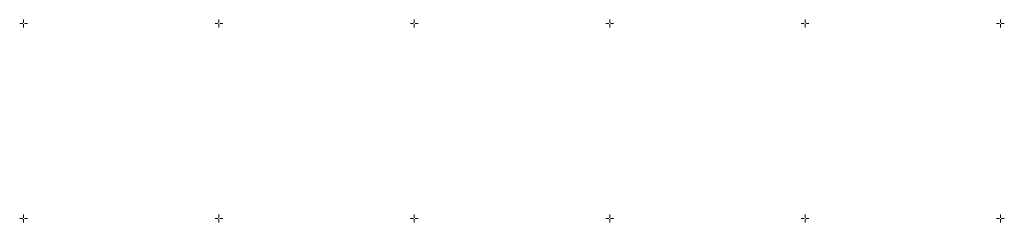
# Model space of a CAD drawing. Header units: metres. Extents: x 132947 to 136301, y 465956 to 467151.
# Tile 3 of 28: x 133349 to 133601, y 466349 to 466401. Entities that reach past the tile are written whole.
import ezdxf

# ---------------------------------------------------------------- set-up
doc = ezdxf.new("R2010")
doc.units = ezdxf.units.M
doc.layers.get('0').update_dxf_attribs({"color": 8})
doc.layers.add('S100_Ruitkruis', color=8, linetype='Continuous', lineweight=18)

# ---------------------------------------------------------------- blocks, each defined once
blk = doc.blocks.new('ruitkruis')
for p, q in [((-2, 0), (-0.4, 0)), ((0, 2), (0, 0.4)), ((0.4, 0), (2, 0)), ((0, -0.4), (0, -2))]:
    blk.add_line(p, q)

msp = doc.modelspace()

# ---------------------------------------------------------------- block references
at = {"layer": 'S100_Ruitkruis', "xscale": 0.5, "yscale": 0.5, "zscale": 0.5}
for p in [(133350, 466400), (133400, 466400), (133450, 466400), (133500, 466400), (133550, 466400), (133600, 466400), (133350, 466350), (133400, 466350), (133450, 466350), (133500, 466350), (133550, 466350), (133600, 466350)]:
    msp.add_blockref('ruitkruis', p, dxfattribs=at)

doc.saveas('drawing.dxf')
